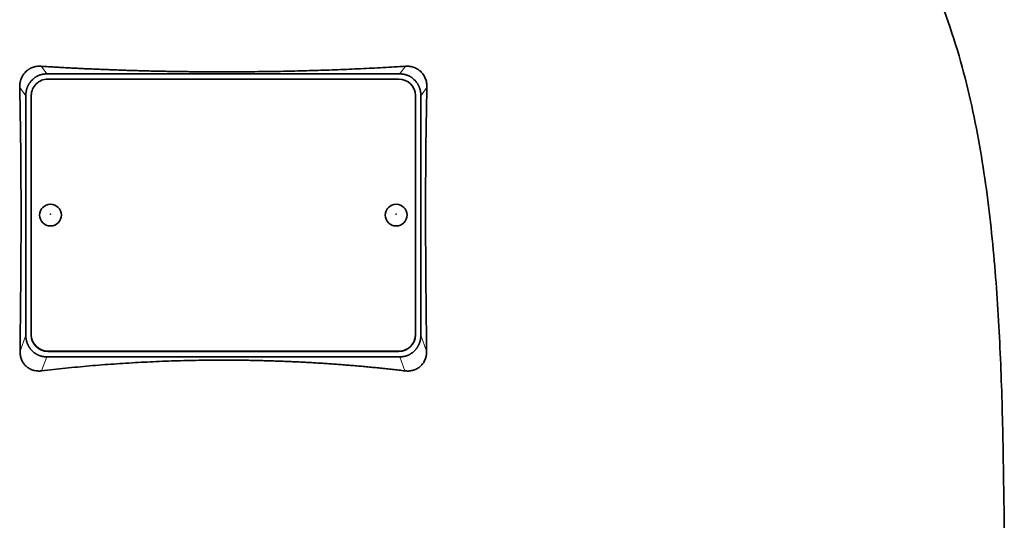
# Model space of a CAD drawing. Header units: millimetres. Extents: x 468 to 1343, y -1144 to 1322.
# Tile 25 of 27: x 1072 to 1252, y 597 to 688. Entities that reach past the tile are written whole.
import ezdxf

# ---------------------------------------------------------------- set-up
doc = ezdxf.new("R2010")
doc.units = ezdxf.units.MM
doc.layers.add('VSI344-454_TESTA', color=7, linetype='Continuous')

# ---------------------------------------------------------------- blocks, each defined once
blk = doc.blocks.new('SE3')
at = {"layer": 'VSI344-454_TESTA', "color": 4, "linetype": 'Continuous', "lineweight": 9}
for p, q in [((1077.04, 678.33), (1076.01, 679.72)), ((1142.42, 679.72), (1141.4, 678.33)), ((1073.22, 674.36), (1072.1, 675.87)), ((1146.33, 675.87), (1145.22, 674.36)), ((1072.16, 627.78), (1073.22, 630.69)), ((1145.22, 630.69), (1146.28, 627.78)), ((1076.1, 624.15), (1077.04, 626.72)), ((1077.22, 627.76), (1077.22, 627.7)), ((1141.22, 627.7), (1141.22, 627.76)), ((1141.4, 626.72), (1142.33, 624.15))]:
    blk.add_line(p, q, dxfattribs=at)
at = {"layer": 'VSI344-454_TESTA', "color": 7, "linetype": 'Continuous', "lineweight": 35}
for p, q in [((1074.47, 677.33), (1074.22, 677.07)), ((1077.04, 678.33), (1141.4, 678.33)), ((1141.22, 677.39), (1077.22, 677.39)), ((1144.22, 677.07), (1143.96, 677.33)), ((1073.22, 674.36), (1073.22, 630.69)), ((1074.22, 674.41), (1074.22, 630.74)), ((1144.22, 630.74), (1144.22, 674.41)), ((1145.22, 674.36), (1145.22, 630.69)), ((1074.22, 630.68), (1074.22, 630.74)), ((1144.22, 630.74), (1144.22, 630.68)), ((1074.22, 627.98), (1074.49, 627.7)), ((1077.04, 626.72), (1141.4, 626.72)), ((1077.22, 627.76), (1141.22, 627.76)), ((1077.22, 627.7), (1141.22, 627.7)), ((1143.94, 627.7), (1144.22, 627.98))]:
    blk.add_line(p, q, dxfattribs=at)
for centre, major_axis, start_param, end_param in [((1077.22, 674.41), (3, 0), 1.570796, 3.141593), ((1141.22, 674.41), (3, 0), 0, 1.570796), ((1077.22, 630.74), (-3, 0), 0, 1.570796), ((1077.22, 630.68), (3, 0), 3.141593, 4.712389), ((1141.22, 630.74), (-3, 0), 1.570796, 3.141593), ((1141.22, 630.68), (3, 0), 4.712389, 6.283185)]:
    blk.add_ellipse(centre, major_axis=major_axis, ratio=0.992546, start_param=start_param, end_param=end_param, dxfattribs=at)
for centre in [(1077.72, 652.58), (1140.72, 652.58)]:
    blk.add_ellipse(centre, major_axis=(2, 0), ratio=0.992546, dxfattribs=at)
at = {"layer": 'VSI344-454_TESTA', "color": 4, "linetype": 'Continuous', "lineweight": 9}
for centre in [(1077.72, 652.76), (1140.72, 652.76)]:
    blk.add_ellipse(centre, major_axis=(-0.0635, 0), ratio=0.992546, dxfattribs=at)
at = {"layer": 'VSI344-454_TESTA', "color": 7, "linetype": 'Continuous', "lineweight": 35}
for points, knots in [([(1224.48, 729.17), (1225.94, 724.31), (1229.9, 714.46), (1237.16, 699.3), (1243.34, 682.95), (1247.09, 666.42), (1249.31, 650.28), (1250.56, 634.31), (1251.23, 618.43), (1251.43, 604.66), (1251.57, 596.1), (1251.57, 592.75)], [0, 0, 0, 0, 0.117079, 0.240569, 0.360617, 0.476421, 0.590288, 0.703407, 0.816259, 0.929029, 1, 1, 1, 1]), ([(1072.1, 675.87), (1072.1, 675.94), (1072.1, 676.08), (1072.11, 676.3), (1072.13, 676.51), (1072.16, 676.71), (1072.21, 676.92), (1072.26, 677.12), (1072.32, 677.31), (1072.46, 677.68), (1072.72, 678.18), (1073.2, 678.76), (1073.68, 679.13), (1074.1, 679.37), (1074.44, 679.51), (1074.81, 679.62), (1075.2, 679.7), (1075.6, 679.74), (1075.87, 679.73), (1076.01, 679.72)], [0, 0, 0, 0, 0.035549, 0.070458, 0.104811, 0.138697, 0.172208, 0.205437, 0.238483, 0.271444, 0.392179, 0.509734, 0.62349, 0.681765, 0.74041, 0.802087, 0.865142, 0.932062, 1, 1, 1, 1]), ([(1076.01, 679.72), (1076.36, 679.7), (1077.06, 679.66), (1078.12, 679.6), (1079.17, 679.54), (1080.23, 679.48), (1081.29, 679.42), (1082.35, 679.37), (1083.41, 679.31), (1084.48, 679.26), (1085.54, 679.22), (1086.61, 679.17), (1087.68, 679.13), (1088.75, 679.09), (1089.82, 679.05), (1090.89, 679.01), (1091.97, 678.97), (1093.04, 678.94), (1094.12, 678.91), (1095.19, 678.88), (1096.27, 678.85), (1097.35, 678.83), (1098.42, 678.81), (1099.5, 678.79), (1100.58, 678.77), (1101.66, 678.75), (1102.74, 678.74), (1103.82, 678.73), (1104.9, 678.72), (1105.98, 678.71), (1107.06, 678.7), (1108.14, 678.7), (1109.55, 678.7), (1111.31, 678.7), (1113.4, 678.72), (1115.49, 678.74), (1117.58, 678.76), (1119.67, 678.8), (1121.76, 678.84), (1123.85, 678.9), (1125.93, 678.96), (1128.01, 679.02), (1130.09, 679.1), (1132.16, 679.18), (1134.23, 679.28), (1136.29, 679.38), (1138.34, 679.48), (1140.39, 679.6), (1141.74, 679.68), (1142.42, 679.72)], [0, 0, 0, 0, 0.016211, 0.032418, 0.048618, 0.064813, 0.081003, 0.097187, 0.113366, 0.129539, 0.145707, 0.161869, 0.178026, 0.194178, 0.210323, 0.226464, 0.242598, 0.258728, 0.274851, 0.29097, 0.307082, 0.323189, 0.339291, 0.355387, 0.371478, 0.387563, 0.403642, 0.419716, 0.435784, 0.451847, 0.467904, 0.483956, 0.500002, 0.531096, 0.562211, 0.593346, 0.624503, 0.65568, 0.686878, 0.718097, 0.749337, 0.780598, 0.811879, 0.843181, 0.874504, 0.905847, 0.937211, 0.968595, 1, 1, 1, 1]), ([(1142.42, 679.72), (1142.49, 679.73), (1142.63, 679.73), (1142.84, 679.73), (1143.04, 679.72), (1143.31, 679.69), (1143.63, 679.62), (1143.99, 679.51), (1144.33, 679.37), (1144.76, 679.13), (1145.24, 678.76), (1145.72, 678.18), (1146.01, 677.62), (1146.18, 677.12), (1146.28, 676.71), (1146.33, 676.29), (1146.33, 676.01), (1146.33, 675.87)], [0, 0, 0, 0, 0.03415, 0.067958, 0.101516, 0.134917, 0.197958, 0.259657, 0.318285, 0.37658, 0.490339, 0.607904, 0.728718, 0.794673, 0.861368, 0.929571, 1, 1, 1, 1]), ([(1072.16, 627.78), (1072.16, 628.48), (1072.18, 629.85), (1072.21, 631.9), (1072.23, 633.92), (1072.25, 635.9), (1072.28, 638.5), (1072.31, 641.67), (1072.33, 645.39), (1072.35, 648.98), (1072.35, 652.19), (1072.35, 655.04), (1072.34, 657.58), (1072.33, 660.06), (1072.31, 662.48), (1072.29, 664.85), (1072.26, 667.16), (1072.23, 669.42), (1072.19, 671.63), (1072.15, 673.77), (1072.12, 675.17), (1072.1, 675.87)], [0, 0, 0, 0, 0.042884, 0.085115, 0.126688, 0.167598, 0.207845, 0.287396, 0.364258, 0.438438, 0.509943, 0.563651, 0.616305, 0.667913, 0.718481, 0.768017, 0.816527, 0.864002, 0.910419, 0.955757, 1, 1, 1, 1]), ([(1146.33, 675.87), (1146.32, 675.5), (1146.3, 674.77), (1146.28, 673.65), (1146.26, 672.52), (1146.24, 671.37), (1146.22, 670.21), (1146.2, 669.03), (1146.18, 667.83), (1146.16, 666.63), (1146.15, 665.4), (1146.12, 662.67), (1146.09, 658.33), (1146.08, 652.46), (1146.1, 646.46), (1146.13, 641.47), (1146.17, 637.37), (1146.2, 634.26), (1146.24, 631.05), (1146.27, 628.88), (1146.28, 627.78)], [0, 0, 0, 0, 0.02336, 0.047015, 0.070963, 0.095203, 0.119731, 0.144544, 0.169639, 0.195013, 0.220662, 0.246585, 0.366346, 0.49242, 0.612327, 0.739264, 0.80163, 0.865878, 0.932007, 1, 1, 1, 1]), ([(1076.1, 624.15), (1076.03, 624.15), (1075.9, 624.13), (1075.69, 624.12), (1075.48, 624.13), (1075.22, 624.14), (1074.89, 624.19), (1074.4, 624.31), (1073.83, 624.56), (1073.24, 624.99), (1072.77, 625.54), (1072.47, 626.09), (1072.31, 626.57), (1072.22, 626.96), (1072.16, 627.37), (1072.16, 627.64), (1072.16, 627.78)], [0, 0, 0, 0, 0.034295, 0.068252, 0.101955, 0.13549, 0.200043, 0.26353, 0.385465, 0.503768, 0.621447, 0.741636, 0.803924, 0.867307, 0.933144, 1, 1, 1, 1]), ([(1146.28, 627.78), (1146.28, 627.71), (1146.28, 627.57), (1146.27, 627.37), (1146.25, 627.16), (1146.2, 626.9), (1146.13, 626.58), (1146, 626.21), (1145.84, 625.87), (1145.59, 625.45), (1145.19, 624.99), (1144.6, 624.56), (1144.03, 624.31), (1143.54, 624.19), (1143.15, 624.13), (1142.75, 624.12), (1142.47, 624.14), (1142.33, 624.15)], [0, 0, 0, 0, 0.033557, 0.066787, 0.099773, 0.132599, 0.195864, 0.258046, 0.318335, 0.378144, 0.495718, 0.614111, 0.73627, 0.799835, 0.864479, 0.931713, 1, 1, 1, 1]), ([(1142.33, 624.15), (1141.96, 624.2), (1141.21, 624.29), (1140.08, 624.42), (1138.95, 624.54), (1137.82, 624.66), (1136.69, 624.77), (1135.55, 624.88), (1134.42, 624.99), (1133.28, 625.09), (1132.14, 625.18), (1131, 625.27), (1129.86, 625.36), (1128.72, 625.44), (1127.58, 625.52), (1126.43, 625.59), (1125.29, 625.66), (1124.14, 625.72), (1123, 625.78), (1121.85, 625.83), (1120.7, 625.88), (1119.56, 625.92), (1118.41, 625.96), (1117.26, 626), (1116.11, 626.03), (1114.96, 626.06), (1113.81, 626.08), (1112.66, 626.09), (1111.52, 626.1), (1110.37, 626.11), (1108.86, 626.11), (1107, 626.11), (1104.77, 626.08), (1102.55, 626.04), (1100.33, 625.98), (1098.11, 625.9), (1095.89, 625.8), (1093.68, 625.69), (1091.47, 625.56), (1089.26, 625.41), (1087.05, 625.25), (1084.85, 625.06), (1082.65, 624.86), (1080.46, 624.64), (1078.28, 624.41), (1076.83, 624.24), (1076.1, 624.15)], [0, 0, 0, 0, 0.017368, 0.034723, 0.052068, 0.069401, 0.086724, 0.104036, 0.121338, 0.13863, 0.155913, 0.173186, 0.19045, 0.207705, 0.224952, 0.242191, 0.259422, 0.276645, 0.293862, 0.311071, 0.328273, 0.34547, 0.36266, 0.379845, 0.397024, 0.414198, 0.431367, 0.448532, 0.465693, 0.48285, 0.500003, 0.533168, 0.566348, 0.599545, 0.63276, 0.665997, 0.699257, 0.732542, 0.765855, 0.799198, 0.832572, 0.865981, 0.899426, 0.93291, 0.966434, 1, 1, 1, 1])]:
    blk.add_open_spline(points, degree=3, knots=knots, dxfattribs=at)
for points in [[(1074.22, 677.07), (1073.22, 675.94), (1073.22, 674.36)], [(1077.04, 678.33), (1075.53, 678.33), (1074.47, 677.33)], [(1143.96, 677.33), (1142.91, 678.33), (1141.4, 678.33)], [(1145.22, 674.36), (1145.22, 675.94), (1144.22, 677.07)], [(1073.22, 630.69), (1073.22, 629.11), (1074.22, 627.98)], [(1144.22, 627.98), (1145.22, 629.11), (1145.22, 630.69)], [(1074.49, 627.7), (1075.54, 626.72), (1077.04, 626.72)], [(1141.4, 626.72), (1142.9, 626.72), (1143.94, 627.7)]]:
    blk.add_open_spline(points, degree=2, dxfattribs=at)

msp = doc.modelspace()

# ---------------------------------------------------------------- block references
msp.add_blockref('SE3', (0, 0))

doc.saveas('drawing.dxf')
